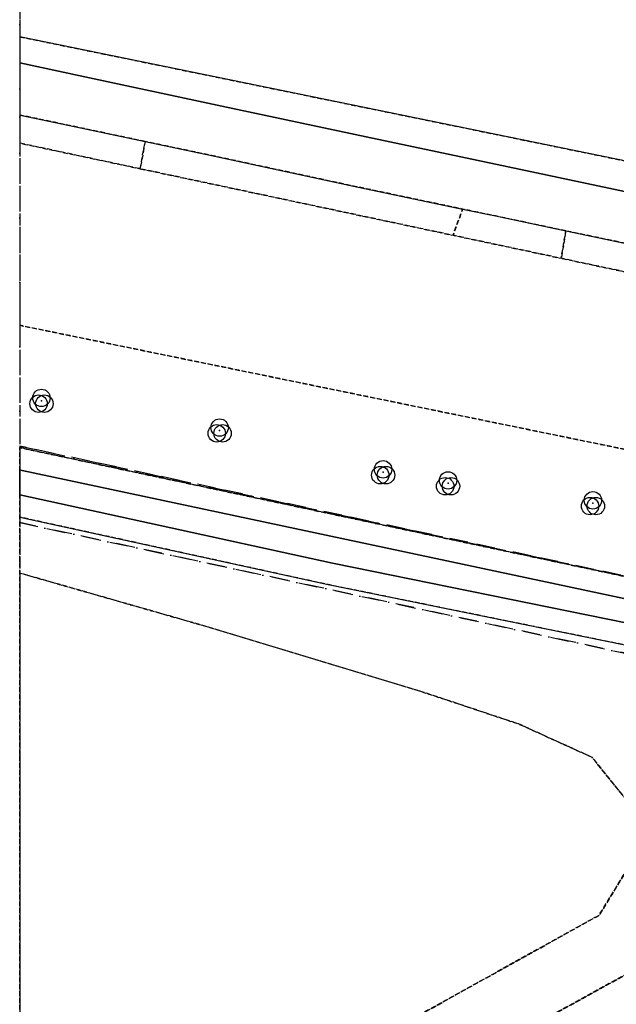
# Model space of a CAD drawing. Header units: millimetres. Extents: x 147731170 to 148246816, y 410327848 to 410827848.
# Tile 2 of 79: x 147731816 to 147772969, y 410398812 to 410466695. Entities that reach past the tile are written whole.
import ezdxf

# ---------------------------------------------------------------- set-up
doc = ezdxf.new("R2010")
doc.units = ezdxf.units.MM
doc.header["$LTSCALE"] = 100
for name, pattern in [('BORDER', [44.45, 12.7, -6.35, 12.7, -6.35, 0, -6.35]), ('HIDDEN', [9.525, 6.35, -3.175]), ('HIDDEN2', [4.7625, 3.175, -1.5875])]:
    doc.linetypes.add(name, pattern=pattern)
for name, color, linetype in [('BEGROEIDTERREINDEEL', 3, 'HIDDEN2'), ('ONDERSTEUNENDWATERDEEL', 7, 'Continuous'), ('ONDERSTEUNENDWEGDEEL', 7, 'Continuous'), ('PERCEEL', 210, 'BORDER'), ('RASTERVERDELING', 8, 'HIDDEN'), ('VEGETATIEOBJECT', 92, 'Continuous'), ('WATERDEEL', 5, 'Continuous'), ('WEGDEEL', 8, 'Continuous')]:
    doc.layers.add(name, color=color, linetype=linetype)

# ---------------------------------------------------------------- blocks, each defined once
blk = doc.blocks.new('VEGETATIEOBJECT')
for centre in [(0, 200), (-200, -200), (200, -200)]:
    blk.add_circle(centre, 600)
blk.add_point((0, 0))

msp = doc.modelspace()

# ---------------------------------------------------------------- linework, layer by layer
at = {"layer": 'BEGROEIDTERREINDEEL', "flags": 128}
for points in [[(147731816, 410465515), (147818517, 410447750), (147831097, 410445198), (147840757, 410442871), (147850441, 410440431), (147859161, 410437428), (147870630, 410432552), (147882124, 410427022), (147893475, 410421629), (147905715, 410416718), (147917868, 410412505), (147926694, 410410032), (147934981, 410408295), (147946406, 410405640), (147952246, 410404385), (147962476, 410404031), (147975082, 410403104), (147987718, 410402896), (148000093, 410403306), (148013712, 410404795), (148026423, 410406310), (148039844, 410408140), (148052768, 410409719), (148066699, 410411641), (148080237, 410413300), (148094265, 410414846), (148106432, 410415850), (148120952, 410416085), (148133123, 410414956), (148146016, 410413032), (148156445, 410410560), (148167203, 410407479), (148178588, 410403871), (148178991, 410404707), (148171372, 410407661), (148167890, 410408899), (148156505, 410412170), (148142528, 410415758), (148134657, 410417168), (148123673, 410418517), (148110831, 410419377), (148097137, 410419086), (148079299, 410418073), (148068145, 410417454), (148056434, 410416233), (148035850, 410413335), (148016740, 410411393), (148004886, 410410141), (147992417, 410409772), (147980255, 410409995), (147968164, 410411064), (147957534, 410412132), (147945247, 410413917), (147928919, 410417327), (147907023, 410424650), (147893507, 410430415), (147888405, 410432337), (147873845, 410439509), (147869685, 410441267), (147867450, 410442232), (147865209, 410443182), (147862962, 410444118), (147860709, 410445040), (147858450, 410445947), (147856185, 410446839), (147853915, 410447717), (147849671, 410449313), (147845408, 410450858), (147841127, 410452352), (147836828, 410453795), (147832512, 410455186), (147828180, 410456525), (147823832, 410457812), (147794514, 410466115), (147773456, 410471529), (147747461, 410476448), (147731816, 410479427), (147731816, 410465515)], [(147731816, 410459944), (147731859, 410460117), (147731816, 410460126), (147731816, 410459944)], [(147740130, 410456417), (147740469, 410458300), (147735256, 410459399), (147731859, 410460117), (147731816, 410459944), (147731816, 410458185), (147740130, 410456417)], [(147740469, 410458300), (147740130, 410456417), (147761706, 410451830), (147762368, 410453640), (147754844, 410455225), (147745049, 410457335), (147740469, 410458300)], [(147786669, 410446523), (147769170, 410450243), (147761706, 410451830), (147740130, 410456417), (147731816, 410458185), (147731816, 410445624), (147822567, 410427036), (147830148, 410426236), (147833710, 410425387), (147835680, 410436900), (147826958, 410438739), (147817922, 410439879), (147799390, 410443819), (147786669, 410446523)], [(147769490, 410452140), (147764632, 410453163), (147762368, 410453640), (147761706, 410451830), (147769170, 410450243), (147769490, 410452140)], [(147787115, 410448463), (147784219, 410449062), (147774418, 410451103), (147769490, 410452140), (147769170, 410450243), (147786669, 410446523), (147799390, 410443819), (147817922, 410439879), (147818211, 410442260), (147813551, 410443138), (147803803, 410445049), (147799815, 410445858), (147793996, 410447038), (147787115, 410448463)], [(148161313, 410367011), (148171543, 410385063), (148162591, 410388491), (148155726, 410390301), (148145734, 410392243), (148138264, 410393595), (148129053, 410394881), (148113261, 410394854), (148099966, 410394195), (148085505, 410392847), (148073572, 410391501), (148057175, 410389390), (148049358, 410388230), (148040465, 410387051), (148029213, 410385687), (148015926, 410383863), (148003028, 410382705), (147988540, 410381945), (147974002, 410382080), (147963390, 410383870), (147951817, 410385220), (147938686, 410389007), (147922177, 410392937), (147910859, 410397148), (147897963, 410401525), (147884587, 410407160), (147868263, 410414929), (147860934, 410417946), (147854748, 410419883), (147843978, 410422939), (147833710, 410425387), (147830148, 410426236), (147822567, 410427036), (147731816, 410445624), (147731816, 410327848), (147731816, 410327848), (147731816, 410437191), (147732297, 410437087), (147791135, 410424568), (147803381, 410423049), (147832577, 410417924), (147840352, 410416864), (147852567, 410415261), (147857780, 410414025), (147860113, 410413035), (147870765, 410408308), (147882433, 410403898), (147897745, 410396712), (147907005, 410393308), (147908949, 410392594), (147921267, 410388157), (147935675, 410384728), (147949846, 410381407), (147955172, 410380357), (147961151, 410379178), (147974799, 410377685), (147987701, 410377437), (148004007, 410378272), (148016410, 410379932), (148030541, 410381328), (148044436, 410383354), (148058086, 410385458), (148072541, 410387227), (148086268, 410389301), (148099243, 410390704), (148113873, 410391629), (148128268, 410391398), (148135881, 410390164), (148141401, 410387561), (148146414, 410382697), (148151374, 410378310), (148156770, 410371632), (148161313, 410367011)], [(147809836, 410416399), (147805859, 410417026), (147800581, 410418098), (147753090, 410427748), (147731816, 410432402), (147731816, 410428547), (147744829, 410424823), (147759694, 410420317), (147766229, 410418142), (147771285, 410415847), (147773888, 410412620), (147774210, 410408915), (147771783, 410404955), (147731816, 410382762), (147731816, 410377884), (147774376, 410401275), (147780173, 410404628), (147792862, 410410998), (147799506, 410414000), (147805677, 410415780), (147809836, 410416399)], [(147788617, 410327848), (147815345, 410342477), (147845801, 410359452), (147876130, 410377203), (147895578, 410389423), (147896066, 410390822), (147896001, 410392383), (147894107, 410394507), (147892146, 410396116), (147887130, 410398168), (147882104, 410400269), (147876567, 410402662), (147874145, 410403723), (147872148, 410404597), (147865166, 410406733), (147857891, 410409122), (147837820, 410411990), (147809836, 410416399), (147805677, 410415780), (147799506, 410414000), (147792862, 410410998), (147780173, 410404628), (147774376, 410401275), (147731816, 410377884), (147731816, 410382762), (147771783, 410404955), (147774210, 410408915), (147773888, 410412620), (147771285, 410415847), (147766229, 410418142), (147759694, 410420317), (147744829, 410424823), (147731816, 410428547), (147731816, 410327848), (147788617, 410327848)]]:
    msp.add_lwpolyline(points, dxfattribs=at)
at = {"layer": 'ONDERSTEUNENDWATERDEEL', "flags": 128}
for points in [[(147832577, 410417924), (147803381, 410423049), (147791135, 410424568), (147732297, 410437087), (147731816, 410437191), (147731816, 410432402), (147753090, 410427748), (147800581, 410418098), (147805859, 410417026), (147809836, 410416399), (147837820, 410411990)], [(147838043, 410413473), (147806125, 410418503), (147800880, 410419568), (147753400, 410429216), (147731816, 410433938), (147731816, 410435656), (147731982, 410435620), (147790886, 410423087), (147803159, 410421565), (147832346, 410416442)]]:
    msp.add_lwpolyline(points, dxfattribs=at)
at = {"layer": 'ONDERSTEUNENDWEGDEEL', "flags": 128}
msp.add_lwpolyline([(147818517, 410447750), (147731816, 410465515), (147731816, 410463719), (147735985, 410462823), (147745757, 410460736), (147755716, 410458627), (147765501, 410456547), (147775155, 410454494), (147784868, 410452460), (147794740, 410450430), (147804483, 410448474), (147814287, 410446565)], dxfattribs=at)
at = {"layer": 'PERCEEL', "flags": 128}
for points in [[(147731816, 410437295), (147791135, 410424568), (147803381, 410423049), (147819930, 410420049), (147832577, 410417924), (147849189, 410415808), (147857780, 410414025), (147860113, 410413035), (147874544, 410407128), (147875156, 410407068), (147900430, 410405926), (147925769, 410406005), (147930940, 410405289), (147935372, 410404676), (147947086, 410403055), (147980054, 410400702), (148002238, 410409968), (148026862, 410414957), (148052879, 410421091), (148073384, 410427073), (148076885, 410428229), (148091778, 410433044), (148094365, 410433304), (148095987, 410433166), (148097958, 410432560), (148099371, 410431496), (148101681, 410429517), (148104021, 410426235), (148104808, 410426670), (148091725, 410442423), (148088175, 410446635), (148081974, 410450796), (148075367, 410452017), (148057029, 410449449), (148035307, 410445877), (148011470, 410442892), (148008046, 410442461), (148004614, 410442099), (148001176, 410441807), (147997732, 410441584), (147994285, 410441432), (147990835, 410441350), (147987384, 410441236), (147983934, 410441340), (147980486, 410441523), (147977040, 410441721), (147973600, 410441989), (147957687, 410443757), (147954852, 410444171), (147952026, 410444648), (147949212, 410445188), (147946411, 410445790), (147943623, 410446454), (147940851, 410447180), (147938096, 410447967), (147930515, 410450111), (147927619, 410450951), (147924744, 410451860), (147921891, 410452839), (147919064, 410453886), (147916262, 410455002), (147913489, 410456184), (147910744, 410457434), (147908031, 410458750), (147899057, 410463195), (147895726, 410464989), (147892433, 410466851), (147889280, 410468722), (147887042, 410468695), (147864868, 410470702), (147833761, 410473437), (147820962, 410476194), (147825467, 410472089), (147731816, 410491811), (147731816, 410437295)], [(147731816, 410432020), (147797295, 410417906), (147824163, 410412994), (147849539, 410409560), (147861616, 410408385), (147874544, 410407128), (147860113, 410413035), (147857780, 410414025), (147849189, 410415808), (147832577, 410417924), (147819930, 410420049), (147803381, 410423049), (147791135, 410424568), (147731816, 410437295), (147731816, 410432020)], [(147904947, 410390406), (147898158, 410393282), (147869369, 410405315), (147861616, 410408385), (147849539, 410409560), (147824163, 410412994), (147797295, 410417906), (147731816, 410432020), (147731816, 410327848), (147795688, 410327848), (147904947, 410390406)]]:
    msp.add_lwpolyline(points, dxfattribs=at)
at = {"layer": 'RASTERVERDELING', "flags": 128}
msp.add_lwpolyline([(147731816, 410327848), (148231816, 410327848), (148231816, 410827848), (147731816, 410827848), (147731816, 410327848)], dxfattribs=at)
at = {"layer": 'WATERDEEL', "flags": 128}
msp.add_lwpolyline([(147832346, 410416442), (147803159, 410421565), (147790886, 410423087), (147731982, 410435620), (147731816, 410435656), (147731816, 410433938), (147753400, 410429216), (147800880, 410419568), (147806125, 410418503), (147838043, 410413473)], dxfattribs=at)
at = {"layer": 'WEGDEEL', "flags": 128}
msp.add_lwpolyline([(147775155, 410454494), (147765501, 410456547), (147755716, 410458627), (147745757, 410460736), (147735985, 410462823), (147731816, 410463719), (147731816, 410460126), (147731859, 410460117), (147735256, 410459399), (147740469, 410458300), (147745049, 410457335), (147754844, 410455225), (147762368, 410453640), (147764632, 410453163), (147769490, 410452140), (147774418, 410451103)], dxfattribs=at)

# ---------------------------------------------------------------- block references
at = {"layer": 'VEGETATIEOBJECT'}
for p in [(147733318, 410440422), (147745608, 410438376), (147756883, 410435494), (147761365, 410434732), (147771357, 410433359)]:
    msp.add_blockref('VEGETATIEOBJECT', p, dxfattribs=at)

doc.saveas('drawing.dxf')
